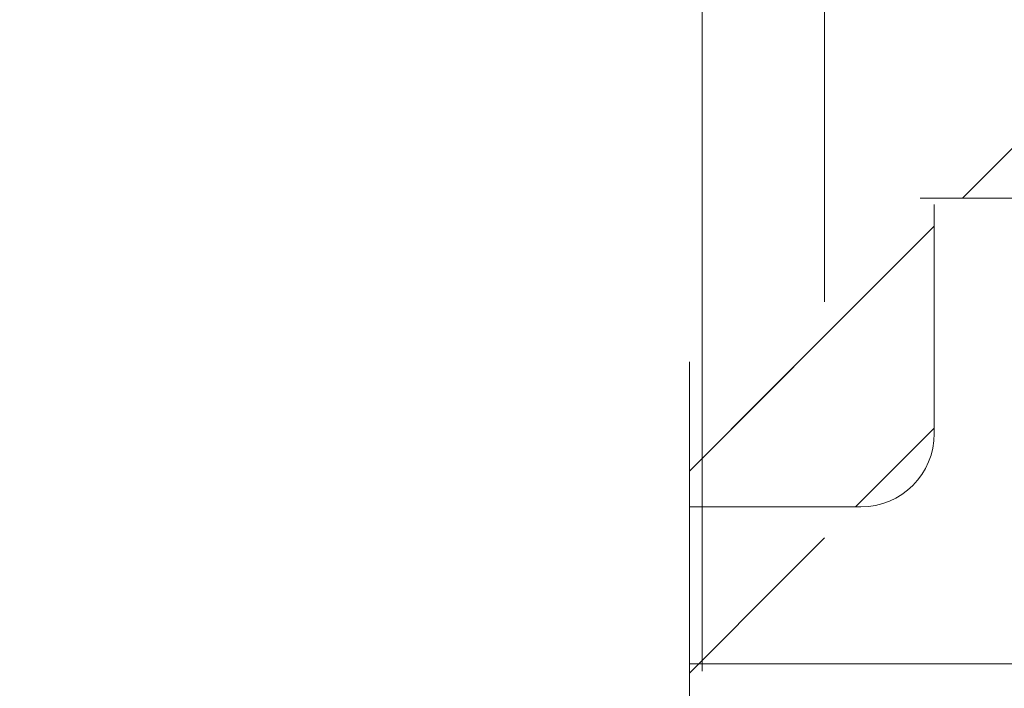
# Model space of a CAD drawing. Header units: inches. Extents: x -471 to -284, y -222 to 20.
# Tile 12 of 54: x -394.48 to -392.9, y 7.57 to 8.65. Entities that reach past the tile are written whole.
import ezdxf

# ---------------------------------------------------------------- set-up
doc = ezdxf.new("R2010")
doc.units = ezdxf.units.IN
doc.header["$LTSCALE"] = 32
doc.header["$MEASUREMENT"] = 0
doc.linetypes.add('Dash Style-1', pattern=[0.083328, 0.041656, -0.041672])
for name, color, linetype, lineweight in [('Black', 7, 'Continuous', 18), ('DashLine', 7, 'Dash Style-1', 13), ('DashLineFill', 7, 'Dash Style-1', 13), ('Drawing', 7, 'Continuous', 18), ('None', 7, 'Continuous', 18), ('SolidLine', 7, 'Continuous', 15), ('Wood_1-H', 7, 'Continuous', 13)]:
    doc.layers.add(name, color=color, linetype=linetype, lineweight=lineweight)
pattern_1 = [(45, (0, 0), (-1.61301565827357, 1.935715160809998), []), (45, (-1.0608, 1.0608), (-0.4723460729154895, 0.4167612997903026), [])]

# ---------------------------------------------------------------- blocks, each defined once
blk = doc.blocks.new('1BRPX8-Util_Bkt_Lg-F (2D)')
at = {"layer": 'DashLineFill', "linetype": 'Continuous', "lineweight": 13}
h = blk.add_hatch(dxfattribs=at)
h.set_pattern_fill('Steel', color=253, style=0, pattern_type=2)
h.set_pattern_definition(pattern_1)
edge = h.paths.add_edge_path()
edge.add_line((-4.468503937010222, 7.405511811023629), (-3.129921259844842, 7.405511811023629))
edge.add_line((-3.129921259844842, 7.405511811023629), (-3.129921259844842, -2.011811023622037))
edge.add_line((-3.129921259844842, -2.011811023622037), (-4.468503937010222, -2.011811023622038))
edge.add_line((-4.468503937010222, -2.011811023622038), (-4.468503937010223, -2.145669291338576))
edge.add_line((-4.468503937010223, -2.145669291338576), (-2.421259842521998, -2.145669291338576))
edge.add_line((-2.421259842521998, -2.145669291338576), (-2.421259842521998, -2.523622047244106))
edge.add_arc((-2.303149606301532, -2.523622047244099), 0.1181102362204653, 180.0000000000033, 270.0000000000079)
edge.add_line((-2.303149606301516, -2.641732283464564), (2.303149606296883, -2.641732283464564))
edge.add_arc((2.303149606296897, -2.523622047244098), 0.1181102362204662, 269.9999999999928, 359.9999999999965)
edge.add_line((2.421259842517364, -2.523622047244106), (2.421259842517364, -2.145669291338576))
edge.add_line((2.421259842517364, -2.145669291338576), (4.46850393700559, -2.145669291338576))
edge.add_line((4.46850393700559, -2.145669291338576), (4.46850393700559, -2.011811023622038))
edge.add_line((4.46850393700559, -2.011811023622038), (3.129921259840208, -2.011811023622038))
edge.add_line((3.129921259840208, -2.011811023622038), (3.129921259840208, 7.405511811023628))
edge.add_line((3.129921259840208, 7.405511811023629), (4.46850393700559, 7.405511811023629))
edge.add_line((4.46850393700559, 7.405511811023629), (4.46850393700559, 7.539370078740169))
edge.add_line((4.46850393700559, 7.539370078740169), (2.421259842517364, 7.539370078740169))
edge.add_line((2.421259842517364, 7.539370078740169), (2.421259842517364, 7.917322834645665))
edge.add_arc((2.30314960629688, 7.917322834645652), 0.1181102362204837, 6.452788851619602e-12, 89.99999999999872)
edge.add_line((2.303149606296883, 8.035433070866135), (-2.303149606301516, 8.035433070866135))
edge.add_arc((-2.303149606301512, 7.91732283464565), 0.1181102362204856, 90.00000000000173, 179.9999999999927)
edge.add_line((-2.421259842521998, 7.917322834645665), (-2.421259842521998, 7.539370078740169))
edge.add_line((-2.421259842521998, 7.539370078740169), (-4.468503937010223, 7.539370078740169))
edge.add_line((-4.468503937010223, 7.539370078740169), (-4.468503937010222, 7.405511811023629))
at = {"layer": 'DashLineFill', "flags": 128}
blk.add_lwpolyline([(-4.468503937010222, 7.405511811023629), (-3.129921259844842, 7.405511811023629), (-3.129921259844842, -2.011811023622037), (-4.468503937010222, -2.011811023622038), (-4.468503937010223, -2.145669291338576), (-2.421259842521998, -2.145669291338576), (-2.421259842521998, -2.523622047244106, 0.4142135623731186), (-2.303149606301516, -2.641732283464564), (2.303149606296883, -2.641732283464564, 0.4142135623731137), (2.421259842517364, -2.523622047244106), (2.421259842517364, -2.145669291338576), (4.46850393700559, -2.145669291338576), (4.46850393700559, -2.011811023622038), (3.129921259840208, -2.011811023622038), (3.129921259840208, 7.405511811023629), (4.46850393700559, 7.405511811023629), (4.46850393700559, 7.539370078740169), (2.421259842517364, 7.539370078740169), (2.421259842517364, 7.917322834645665, 0.4142135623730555), (2.303149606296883, 8.035433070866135), (-2.303149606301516, 8.035433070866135, 0.4142135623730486), (-2.421259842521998, 7.917322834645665), (-2.421259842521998, 7.539370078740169), (-4.468503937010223, 7.539370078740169)], format="xyb", close=True, dxfattribs=at)
blk = doc.blocks.new('Slate-LegBrace (2D)')
at = {"layer": 'DashLineFill', "linetype": 'Continuous', "lineweight": 13}
h = blk.add_hatch(dxfattribs=at)
h.set_pattern_fill('Steel', color=253, style=0, pattern_type=2)
h.set_pattern_definition(pattern_1)
edge = h.paths.add_edge_path()
edge.add_line((-2.199587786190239, -0.1351515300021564), (-1.374775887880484, -0.1351515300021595))
edge.add_arc((3.636636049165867e-15, -0.01355418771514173), 1.380142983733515, 185.0545920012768, 354.9454079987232)
edge.add_line((1.374775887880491, -0.13515153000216), (2.199718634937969, -0.1351515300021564))
edge.add_arc((6.54243738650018e-05, -0.01705725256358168), 2.202821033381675, 183.0731271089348, 356.92687289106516, ccw=False)
at = {"layer": 'DashLineFill', "flags": 128}
blk.add_lwpolyline([(-2.199587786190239, -0.1351515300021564), (-1.374775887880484, -0.1351515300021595, 0.9154551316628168), (1.374775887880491, -0.13515153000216), (2.199718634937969, -0.1351515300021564, -0.9477524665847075)], format="xyb", close=True, dxfattribs=at)
blk = doc.blocks.new('Group-56')
at = {"layer": 'DashLine', "flags": 128}
blk.add_lwpolyline([(0.7874015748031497, -10.45275590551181), (17.68700787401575, -10.45275590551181), (17.68700787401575, -11.2007874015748), (0.7874015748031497, -11.2007874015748)], close=True, dxfattribs=at)
at = {"layer": 'SolidLine', "flags": 128}
blk.add_lwpolyline([(0.7874015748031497, -0.767716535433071), (71.25984251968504, -0.767716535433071), (71.25984251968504, -11.2007874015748), (0.7874015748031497, -11.2007874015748)], close=True, dxfattribs=at)
at = {"layer": 'Wood_1-H', "color": 7}
for name in ['1BRPX8-Util_Bkt_Lg-F (2D)', 'Slate-LegBrace (2D)']:
    blk.add_blockref(name, (9.05511811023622, -8.30708661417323), dxfattribs=at)
blk = doc.blocks.new('Group-59')
at = {"layer": 'DashLineFill', "linetype": 'Continuous', "lineweight": 13}
h = blk.add_hatch(dxfattribs=at)
h.set_pattern_fill('Steel', color=253, style=0, pattern_type=2)
h.set_pattern_definition(pattern_1)
h.paths.add_polyline_path([(-2.066929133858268, 1.397637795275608), (2.066929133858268, 1.397637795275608), (2.066929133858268, 0.1377952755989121), (2.106299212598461, 0.1377952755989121), (2.106299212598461, -0.1377952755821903), (2.066929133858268, -0.1377952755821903), (2.066929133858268, -5.275590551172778), (2.106299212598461, -5.275590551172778), (2.106299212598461, -5.55118110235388), (2.066929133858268, -5.55118110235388), (2.066929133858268, -5.82677165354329), (-2.066929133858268, -5.82677165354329), (-2.066929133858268, -5.55118110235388), (-2.106299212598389, -5.55118110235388), (-2.106299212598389, -5.275590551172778), (-2.066929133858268, -5.275590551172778), (-2.066929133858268, -0.1377952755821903), (-2.106299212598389, -0.1377952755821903), (-2.106299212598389, 0.1377952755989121), (-2.066929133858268, 0.1377952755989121)])
at = {"layer": 'DashLineFill', "flags": 128}
blk.add_lwpolyline([(-2.066929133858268, 1.397637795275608), (2.066929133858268, 1.397637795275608), (2.066929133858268, 0.1377952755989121), (2.106299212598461, 0.1377952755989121), (2.106299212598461, -0.1377952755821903), (2.066929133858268, -0.1377952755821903), (2.066929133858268, -5.275590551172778), (2.106299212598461, -5.275590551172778), (2.106299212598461, -5.55118110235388), (2.066929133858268, -5.55118110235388), (2.066929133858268, -5.82677165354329), (-2.066929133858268, -5.82677165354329), (-2.066929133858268, -5.55118110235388), (-2.106299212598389, -5.55118110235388), (-2.106299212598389, -5.275590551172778), (-2.066929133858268, -5.275590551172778), (-2.066929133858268, -0.1377952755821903), (-2.106299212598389, -0.1377952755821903), (-2.106299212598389, 0.1377952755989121), (-2.066929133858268, 0.1377952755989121)], close=True, dxfattribs=at)
blk = doc.blocks.new('TL14_upper_leg (2D)')
at = {"layer": 'DashLine', "color": 7}
blk.add_blockref('Group-59', (0, 0), dxfattribs=at)
blk = doc.blocks.new('1BRPT9-Bracket (2D)')
at = {"layer": 'DashLineFill', "linetype": 'Continuous', "lineweight": 13}
h = blk.add_hatch(dxfattribs=at)
h.set_pattern_fill('Steel', color=253, style=0, pattern_type=2)
h.set_pattern_definition(pattern_1)
edge = h.paths.add_edge_path()
edge.add_arc((1.677931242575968, -8.488188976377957), 0.2519685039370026, 269.999999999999, 360.0000000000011)
edge.add_line((1.929899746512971, -8.488188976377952), (1.929899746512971, -7.480314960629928))
edge.add_line((1.929899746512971, -7.480314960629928), (2.323600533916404, -7.480314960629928))
edge.add_line((2.323600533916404, -7.480314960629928), (2.323600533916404, 7.461135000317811))
edge.add_line((2.323600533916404, 7.461135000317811), (1.929899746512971, 7.480314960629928))
edge.add_line((1.929899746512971, 7.480314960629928), (1.929899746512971, 8.488188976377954))
edge.add_arc((1.677931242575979, 8.488188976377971), 0.2519685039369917, 359.999999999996, 450.0000000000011)
edge.add_line((1.677931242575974, 8.740157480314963), (-2.32206875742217, 8.740157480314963))
edge.add_line((-2.32206875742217, 8.740157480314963), (-2.32206875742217, -8.74015748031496))
edge.add_line((-2.32206875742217, -8.74015748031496), (1.677931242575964, -8.74015748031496))
at = {"layer": 'DashLineFill'}
blk.add_line((2.126750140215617, 7.461135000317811), (2.126750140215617, -7.480314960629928), dxfattribs=at)
at = {"layer": 'DashLineFill', "flags": 128}
blk.add_lwpolyline([(1.677931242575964, -8.74015748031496, 0.4142135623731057), (1.929899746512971, -8.488188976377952), (1.929899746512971, -7.480314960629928), (2.323600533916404, -7.480314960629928), (2.323600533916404, 7.461135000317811), (1.929899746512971, 7.480314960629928), (1.929899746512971, 8.488188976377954, 0.4142135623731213), (1.677931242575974, 8.740157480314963), (-2.32206875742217, 8.740157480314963), (-2.32206875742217, -8.74015748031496)], format="xyb", close=True, dxfattribs=at)
blk = doc.blocks.new('SlateLegLocator-R2')
at = {"color": 255, "linetype": 'Dash Style-1', "lineweight": 5}
blk.add_wipeout([(-2.106299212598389, 1.3779527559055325), (2.10629921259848, 1.3779527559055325), (2.10629921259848, -5.807086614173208), (-2.106299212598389, -5.807086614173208)], dxfattribs=at).dxf.layer = 'Black'
at = {"layer": 'Black', "linetype": 'Dash Style-1', "lineweight": 5, "flags": 128}
blk.add_lwpolyline([(-2.106299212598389, 1.377952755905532), (2.106299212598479, 1.377952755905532), (2.106299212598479, -5.807086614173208), (-2.106299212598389, -5.807086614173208)], close=True, dxfattribs=at)
blk = doc.blocks.new('Group-83')
at = {"layer": 'None', "color": 7}
for name, p in [('1BRPT9-Bracket (2D)', (8.976377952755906, -12.00787401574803)), ('TL14_upper_leg (2D)', (8.976377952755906, -8.30708661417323))]:
    blk.add_blockref(name, p, dxfattribs=at)
blk.add_blockref('SlateLegLocator-R2', (8.976377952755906, -8.30708661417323), dxfattribs=at)
blk = doc.blocks.new('Group-87')
at = {"layer": 'None'}
blk.add_blockref('Group-56', (0, 0), dxfattribs=at)
blk.add_blockref('Group-83', (0, 0), dxfattribs=at)
blk = doc.blocks.new('SL Credenza Desk (2D)')
at = {"layer": 'None'}
blk.add_blockref('Group-87', (0, 0), dxfattribs=at)
at = {"layer": 'Drawing', "color": 0, "flags": 1}
for tag in ['Tag', 'Catalog', 'Option1', 'Option2', 'Option3', 'Option4', 'Option5', 'Option6', 'Option7', 'Option8', 'Option9', 'Option10', 'Option11', 'Option12', 'Custom', 'FinishGroup', 'Discount', 'Item2', 'Item3', 'Item6', 'Item9', 'Item10', 'Item12', 'Item13', 'Item16', 'Item19', 'Item20', 'Item21', 'Item22', 'Item23', 'Item24', 'Item25', 'Item8', 'Item18', 'Item1', 'Item4', 'Item5', 'Item7', 'Item11', 'Item14', 'Item15', 'Item17']:
    blk.add_attdef(tag, (-44.99146332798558, 3.308073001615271), '', height=0.007086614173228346, dxfattribs=at)

msp = doc.modelspace()

# ---------------------------------------------------------------- block references
at = {"layer": 'Drawing'}
msp.add_blockref('SL Credenza Desk (2D)', (-404.4901574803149, 18.81496062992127), dxfattribs=at)

doc.saveas('drawing.dxf')
